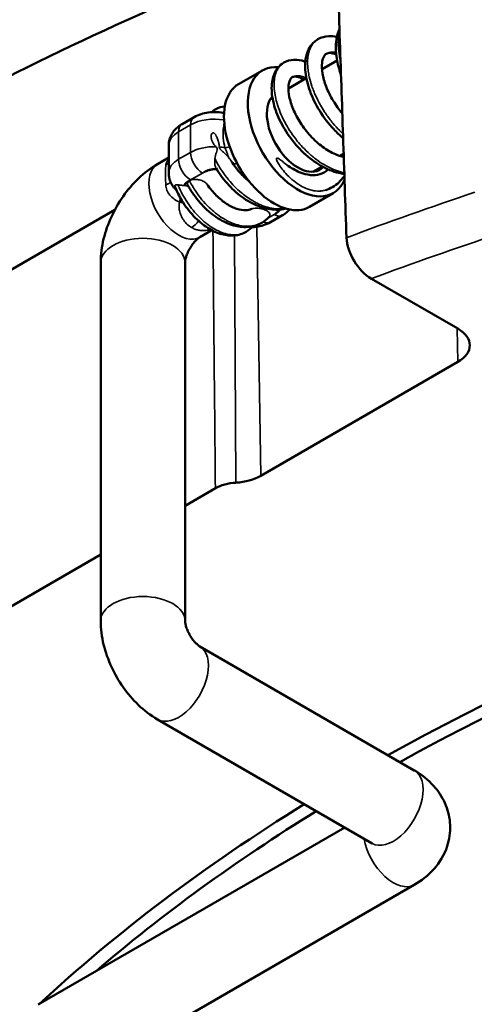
# Model space of a CAD drawing. Header units: millimetres. Extents: x 40 to 2195, y 40 to 1687.
# Tile 133 of 185: x 1486 to 1499, y 237 to 266. Entities that reach past the tile are written whole.
import ezdxf

# ---------------------------------------------------------------- set-up
doc = ezdxf.new("R2010")
doc.units = ezdxf.units.MM
doc.header["$LTSCALE"] = 8
doc.layers.add('Visible (ISO)', color=7, linetype='Continuous', lineweight=50)
doc.layers.add('Visible Narrow (ISO)', color=7, linetype='Continuous', lineweight=35)

msp = doc.modelspace()

# ---------------------------------------------------------------- linework, layer by layer
at = {"layer": 'Visible (ISO)'}
for p, q in [((1494.937, 264.475), (1495.385, 264.733)), ((1492.464, 264.028), (1493.171, 264.436)), ((1493.941, 263.899), (1494.472, 264.206)), ((1493.417, 263.597), (1493.468, 263.626)), ((1490.789, 262.847), (1491.142, 263.051)), ((1490.392, 261.393), (1490.392, 262.209)), ((1490.06, 261.659), (1490.392, 261.851)), ((1495.479, 261.901), (1495.579, 261.959)), ((1494.667, 261.432), (1494.942, 261.591)), ((1490.3, 261.171), (1490.3, 261.171)), ((1494.564, 260.391), (1495.271, 260.799)), ((1480.079, 255.269), (1488.792, 260.3)), ((1493.41, 259.939), (1493.764, 260.143)), ((1491.31, 259.494), (1491.668, 259.701)), ((1488.375, 248.125), (1488.375, 258.739)), ((1490.875, 248.125), (1490.875, 258.739)), ((1496.401, 258.264), (1498.965, 256.784)), ((1493.119, 252.421), (1498.965, 255.796)), ((1490.875, 251.533), (1491.776, 252.053)), ((1480.227, 245.386), (1488.375, 250.09)), ((1497.674, 243.696), (1491.31, 247.37)), ((1496.424, 241.531), (1490.06, 245.205)), ((1486.525, 236.756), (1495.61, 242.001)), ((1487.775, 234.591), (1497.674, 240.306))]:
    msp.add_line(p, q, dxfattribs=at)
for centre, major_axis, ratio, start_param, end_param in [((1543.011, 261.393), (-88, 0), 0.57735, 3.448862, 6.291221), ((1543.011, 260.576), (88, 0), 0.57735, 0.301583, 3.153936), ((1543.011, 226.284), (87.267, 0), 0.57735, 2.148439, 2.45951), ((1494.221, 262.618), (-1.05, 1.819), 0.57735, 5.897519, 9.839505), ((1493.514, 262.209), (-1.05, 1.819), 0.57735, 0, 3.141593), ((1494.221, 262.618), (0.65, -1.126), 0.57735, 3.325777, 6.456733), ((1496.386, 259.075), (-0.536, 0.861), 0.564934, 0.774735, 2.327528), ((1543.011, 216.486), (66.5, 0), 0.57735, 0.908103, 2.337129), ((1543.011, 216.486), (-66, 0), 0.57735, 5.793366, 11.761763), ((1498.11, 256.29), (1.209, 0), 0.57735, 5.497787, 7.068583), ((1492.264, 252.915), (1.209, 0), 0.57735, 4.811627, 5.497787), ((1492.483, 251.645), (-1, 0), 0.57735, 4.811624, 5.497791), ((1543.011, 216.486), (66.5, 0), 0.57735, 2.390303, 2.584941), ((1543.011, 216.486), (-66, 0), 0.57735, 5.532154, 5.691326), ((1543.011, 216.486), (66.5, 0), 0.57735, 2.650151, 6.945879)]:
    msp.add_ellipse(centre, major_axis=major_axis, ratio=ratio, start_param=start_param, end_param=end_param, dxfattribs=at)
for points in [[(1495.663, 259.478), (1495.629, 260.478), (1495.562, 262.479), (1495.46, 265.484), (1495.393, 267.489), (1495.359, 268.493)], [(1491.668, 263.2), (1491.703, 263.235), (1491.743, 263.265), (1491.785, 263.29)], [(1494.999, 261.412), (1495.042, 261.437), (1495.082, 261.467), (1495.118, 261.504)], [(1495.248, 260.978), (1495.185, 260.942), (1495.118, 260.912), (1495.048, 260.889)], [(1493.368, 260.094), (1493.304, 260.026), (1493.231, 259.968), (1493.152, 259.922)], [(1492.889, 259.82), (1492.83, 259.753), (1492.76, 259.696), (1492.685, 259.653)], [(1496.429, 241.528), (1496.429, 241.528), (1496.428, 241.529), (1496.424, 241.531)]]:
    msp.add_open_spline(points, degree=3, dxfattribs=at)
for points, knots in [([(1495.5, 264.316), (1495.442, 264.476), (1495.401, 264.636), (1495.343, 264.986), (1495.338, 265.177), (1495.381, 265.458), (1495.41, 265.563), (1495.455, 265.658)], [0.4238266, 0.4238266, 0.4238266, 0.4238266, 0.4783051, 0.4783051, 0.5489617, 0.5489617, 0.5947954, 0.5947954, 0.5947954, 0.5947954]), ([(1495.563, 262.428), (1495.467, 262.51), (1495.373, 262.598), (1495.13, 262.858), (1494.988, 263.044), (1494.752, 263.424), (1494.654, 263.623), (1494.511, 264.011), (1494.464, 264.205), (1494.426, 264.566), (1494.436, 264.739), (1494.52, 265.044), (1494.598, 265.185), (1494.743, 265.314), (1494.78, 265.34), (1494.818, 265.362)], [0.1661896, 0.1661896, 0.1661896, 0.1661896, 0.2049036, 0.2049036, 0.2733323, 0.2733323, 0.3411231, 0.3411231, 0.409057, 0.409057, 0.4780608, 0.4780608, 0.5472982, 0.5472982, 0.5679741, 0.5679741, 0.5679741, 0.5679741]), ([(1494.818, 265.362), (1494.912, 265.416), (1495.024, 265.447), (1495.216, 265.454), (1495.297, 265.445), (1495.378, 265.425)], [0, 0, 0, 0, 0.05127482, 0.05127482, 0.0873937, 0.0873937, 0.0873937, 0.0873937]), ([(1495.068, 264.929), (1495.033, 264.909), (1495.005, 264.879), (1494.961, 264.775), (1494.946, 264.721), (1494.93, 264.569), (1494.933, 264.461), (1494.973, 264.225), (1495.009, 264.092), (1495.115, 263.816), (1495.187, 263.669), (1495.351, 263.4), (1495.441, 263.273), (1495.539, 263.156)], [0, 0, 0, 0, 0.0558278, 0.0558278, 0.0920595, 0.0920595, 0.1401242, 0.1401242, 0.1890168, 0.1890168, 0.2398529, 0.2398529, 0.2856396, 0.2856396, 0.2856396, 0.2856396]), ([(1495.359, 264.907), (1495.288, 264.938), (1495.226, 264.951), (1495.129, 264.955), (1495.098, 264.946), (1495.068, 264.929)], [0.42500639, 0.42500639, 0.42500639, 0.42500639, 0.46810061, 0.46810061, 0.51524876, 0.51524876, 0.51524876, 0.51524876]), ([(1495.599, 261.368), (1495.544, 261.375), (1495.488, 261.385), (1495.257, 261.439), (1495.078, 261.512), (1494.728, 261.713), (1494.552, 261.845), (1494.234, 262.144), (1494.087, 262.314), (1493.838, 262.667), (1493.731, 262.855), (1493.567, 263.226), (1493.507, 263.413), (1493.441, 263.767), (1493.434, 263.938), (1493.479, 264.249), (1493.534, 264.394), (1493.675, 264.572), (1493.737, 264.626), (1493.806, 264.666)], [0.0990957, 0.0990957, 0.0990957, 0.0990957, 0.1193298, 0.1193298, 0.1834375, 0.1834375, 0.2503514, 0.2503514, 0.315946, 0.315946, 0.3808237, 0.3808237, 0.4455686, 0.4455686, 0.5112077, 0.5112077, 0.5778823, 0.5778823, 0.6147729, 0.6147729, 0.6147729, 0.6147729]), ([(1493.806, 264.666), (1493.893, 264.717), (1493.997, 264.745), (1494.207, 264.756), (1494.316, 264.737), (1494.428, 264.699), (1494.435, 264.697), (1494.442, 264.694)], [0, 0, 0, 0, 0.04729045, 0.04729045, 0.09521181, 0.09521181, 0.09831963, 0.09831963, 0.09831963, 0.09831963]), ([(1494.056, 264.233), (1494.023, 264.214), (1493.994, 264.184), (1493.956, 264.068), (1493.946, 264.014), (1493.938, 263.867), (1493.946, 263.765), (1493.991, 263.541), (1494.03, 263.414), (1494.14, 263.153), (1494.212, 263.015), (1494.384, 262.747), (1494.486, 262.614), (1494.708, 262.374), (1494.831, 262.263), (1495.08, 262.08), (1495.21, 262.005), (1495.419, 261.917), (1495.503, 261.891), (1495.582, 261.875)], [0, 0, 0, 0, 0.0603683, 0.0603683, 0.093849, 0.093849, 0.1381818, 0.1381818, 0.184398, 0.184398, 0.2324188, 0.2324188, 0.2815519, 0.2815519, 0.330991, 0.330991, 0.3801108, 0.3801108, 0.4132186, 0.4132186, 0.4132186, 0.4132186]), ([(1494.4, 264.165), (1494.38, 264.177), (1494.36, 264.188), (1494.265, 264.234), (1494.199, 264.25), (1494.107, 264.255), (1494.08, 264.247), (1494.056, 264.233)], [0.3830848, 0.3830848, 0.3830848, 0.3830848, 0.3948174, 0.3948174, 0.4403184, 0.4403184, 0.4855561, 0.4855561, 0.4855561, 0.4855561]), ([(1492.032, 263.172), (1492.021, 263.174), (1492.009, 263.176), (1491.926, 263.192), (1491.854, 263.2), (1491.708, 263.204), (1491.636, 263.2), (1491.491, 263.18), (1491.42, 263.164), (1491.279, 263.119), (1491.21, 263.09), (1491.142, 263.051)], [3.562616, 3.562616, 3.562616, 3.562616, 3.605884, 3.605884, 3.88251, 3.88251, 4.159137, 4.159137, 4.435763, 4.435763, 4.712389, 4.712389, 4.712389, 4.712389]), ([(1491.785, 263.29), (1491.865, 263.336), (1491.958, 263.362), (1492.053, 263.368), (1492.054, 263.368), (1492.054, 263.368)], [0, 0, 0, 0, 0.04216955, 0.04216955, 0.04237815, 0.04237815, 0.04237815, 0.04237815]), ([(1490.392, 262.209), (1490.392, 262.27), (1490.401, 262.33), (1490.432, 262.444), (1490.454, 262.496), (1490.508, 262.591), (1490.539, 262.634), (1490.605, 262.709), (1490.641, 262.742), (1490.713, 262.8), (1490.751, 262.825), (1490.789, 262.847)], [0.7853982, 0.7853982, 0.7853982, 0.7853982, 0.9424778, 0.9424778, 1.0995574, 1.0995574, 1.2566371, 1.2566371, 1.4137167, 1.4137167, 1.5707963, 1.5707963, 1.5707963, 1.5707963]), ([(1492.256, 261.735), (1492.327, 261.624), (1492.409, 261.514), (1492.584, 261.318), (1492.677, 261.229), (1492.773, 261.152)], [0.0957844, 0.0957844, 0.0957844, 0.0957844, 0.13643102, 0.13643102, 0.17455737, 0.17455737, 0.17455737, 0.17455737]), ([(1488.375, 258.739), (1488.375, 258.981), (1488.407, 259.215), (1488.517, 259.669), (1488.595, 259.889), (1488.79, 260.311), (1488.907, 260.514), (1489.175, 260.894), (1489.326, 261.071), (1489.665, 261.393), (1489.851, 261.538), (1490.06, 261.659)], [0, 0, 0, 0, 0.314159, 0.314159, 0.628319, 0.628319, 0.942478, 0.942478, 1.256637, 1.256637, 1.570796, 1.570796, 1.570796, 1.570796]), ([(1491.811, 261.511), (1491.774, 261.511), (1491.737, 261.509), (1491.653, 261.498), (1491.606, 261.489), (1491.516, 261.46), (1491.476, 261.441), (1491.446, 261.424)], [-0.0331143, -0.0331143, -0.0331143, -0.0331143, -0.02436195, -0.02436195, -0.01280931, -0.01280931, -0.00000263, -0.00000263, -0.00000263, -0.00000263]), ([(1491.812, 261.509), (1491.797, 261.509), (1491.782, 261.509), (1491.767, 261.508), (1491.729, 261.507), (1491.692, 261.503), (1491.655, 261.496), (1491.617, 261.49), (1491.581, 261.48), (1491.546, 261.469), (1491.51, 261.456), (1491.476, 261.441), (1491.446, 261.424)], [0.3120409, 0.3120409, 0.3120409, 0.3120409, 0.3887236, 0.3887236, 0.3887236, 0.5823697, 0.5823697, 0.5823697, 0.7845705, 0.7845705, 0.7845705, 1, 1, 1, 1]), ([(1493.866, 260.34), (1493.822, 260.33), (1493.777, 260.321), (1493.588, 260.299), (1493.437, 260.309), (1493.126, 260.379), (1492.962, 260.444), (1492.639, 260.623), (1492.478, 260.742), (1492.186, 261.011), (1492.051, 261.164), (1491.885, 261.394), (1491.837, 261.466), (1491.794, 261.539)], [0.0373314, 0.0373314, 0.0373314, 0.0373314, 0.0544214, 0.0544214, 0.1081817, 0.1081817, 0.1663085, 0.1663085, 0.2271491, 0.2271491, 0.2867236, 0.2867236, 0.312824, 0.312824, 0.312824, 0.312824]), ([(1493.903, 261.632), (1494.021, 261.545), (1494.144, 261.474), (1494.378, 261.375), (1494.492, 261.346), (1494.697, 261.325), (1494.789, 261.333), (1494.916, 261.371), (1494.959, 261.389), (1494.999, 261.412)], [0.3102459, 0.3102459, 0.3102459, 0.3102459, 0.3565578, 0.3565578, 0.4018173, 0.4018173, 0.4465483, 0.4465483, 0.4712697, 0.4712697, 0.4712697, 0.4712697]), ([(1490.578, 260.925), (1490.557, 260.948), (1490.538, 260.972), (1490.501, 261.025), (1490.484, 261.053), (1490.453, 261.113), (1490.439, 261.145), (1490.416, 261.212), (1490.408, 261.247), (1490.396, 261.319), (1490.392, 261.356), (1490.392, 261.393)], [0.3056135, 0.3056135, 0.3056135, 0.3056135, 0.4015705, 0.4015705, 0.4975274, 0.4975274, 0.5934843, 0.5934843, 0.6894412, 0.6894412, 0.7853982, 0.7853982, 0.7853982, 0.7853982]), ([(1490.985, 261.158), (1490.963, 261.145), (1490.928, 261.123), (1490.878, 261.069), (1490.863, 261.047), (1490.853, 261.024)], [-0.03360594, -0.03360594, -0.03360594, -0.03360594, -0.02402748, -0.02402748, -0.01785736, -0.01785736, -0.01785736, -0.01785736]), ([(1490.985, 261.158), (1490.962, 261.144), (1490.94, 261.129), (1490.921, 261.113), (1490.903, 261.097), (1490.888, 261.08), (1490.876, 261.063), (1490.866, 261.049), (1490.859, 261.036), (1490.853, 261.022)], [0, 0, 0, 0, 0.1723339, 0.1723339, 0.1723339, 0.3382815, 0.3382815, 0.3382815, 0.4649984, 0.4649984, 0.4649984, 0.4649984]), ([(1492.619, 261.333), (1492.606, 261.333), (1492.604, 261.333), (1492.586, 261.332), (1492.58, 261.332), (1492.575, 261.332)], [-0.003832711, -0.003832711, -0.003832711, -0.003832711, 0, 0, 0.001637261, 0.001637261, 0.001637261, 0.001637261]), ([(1495.601, 261.307), (1495.599, 261.304), (1495.597, 261.3), (1495.501, 261.166), (1495.382, 261.056), (1495.248, 260.978)], [0.53807169, 0.53807169, 0.53807169, 0.53807169, 0.53957171, 0.53957171, 0.59989094, 0.59989094, 0.59989094, 0.59989094]), ([(1492.685, 259.653), (1492.581, 259.593), (1492.462, 259.556), (1492.218, 259.534), (1492.092, 259.547), (1491.827, 259.618), (1491.685, 259.684), (1491.404, 259.863), (1491.261, 259.983), (1491.003, 260.257), (1490.884, 260.414), (1490.703, 260.711), (1490.633, 260.85), (1490.576, 260.991)], [0, 0, 0, 0, 0.0491391, 0.0491391, 0.0974481, 0.0974481, 0.1522786, 0.1522786, 0.2111248, 0.2111248, 0.2691605, 0.2691605, 0.3155175, 0.3155175, 0.3155175, 0.3155175]), ([(1493.152, 259.922), (1493.04, 259.857), (1492.911, 259.816), (1492.646, 259.786), (1492.506, 259.796), (1492.217, 259.865), (1492.065, 259.928), (1491.764, 260.104), (1491.612, 260.221), (1491.336, 260.489), (1491.208, 260.643), (1491.049, 260.88), (1491.002, 260.957), (1490.96, 261.035)], [0, 0, 0, 0, 0.0509671, 0.0509671, 0.1020175, 0.1020175, 0.1577204, 0.1577204, 0.2169649, 0.2169649, 0.2754812, 0.2754812, 0.3026364, 0.3026364, 0.3026364, 0.3026364]), ([(1491.533, 261.055), (1491.613, 260.939), (1491.705, 260.828), (1491.899, 260.635), (1492.004, 260.55), (1492.211, 260.416), (1492.315, 260.365), (1492.507, 260.304), (1492.595, 260.291), (1492.738, 260.295), (1492.796, 260.308), (1492.849, 260.329)], [0.2200926, 0.2200926, 0.2200926, 0.2200926, 0.2624446, 0.2624446, 0.3045168, 0.3045168, 0.3460801, 0.3460801, 0.3862157, 0.3862157, 0.420596, 0.420596, 0.420596, 0.420596]), ([(1493.567, 260.199), (1493.597, 260.216), (1493.623, 260.236), (1493.645, 260.257), (1493.663, 260.274), (1493.677, 260.293), (1493.688, 260.312)], [0, 0, 0, 0, 0.2154295, 0.2154295, 0.2154295, 0.3924375, 0.3924375, 0.3924375, 0.3924375]), ([(1493.764, 260.143), (1493.802, 260.165), (1493.839, 260.191), (1493.91, 260.247), (1493.944, 260.278), (1493.976, 260.313)], [1.5707963, 1.5707963, 1.5707963, 1.5707963, 1.727876, 1.727876, 1.8772443, 1.8772443, 1.8772443, 1.8772443]), ([(1492.86, 259.789), (1492.903, 259.791), (1492.946, 259.794), (1493.062, 259.81), (1493.133, 259.826), (1493.274, 259.871), (1493.343, 259.901), (1493.41, 259.939)], [0.8534012, 0.8534012, 0.8534012, 0.8534012, 1.0175429, 1.0175429, 1.2941696, 1.2941696, 1.5707963, 1.5707963, 1.5707963, 1.5707963]), ([(1490.875, 258.739), (1490.875, 258.747), (1490.875, 258.761), (1490.88, 258.8), (1490.884, 258.824), (1490.899, 258.883), (1490.909, 258.917), (1490.935, 258.992), (1490.953, 259.033), (1490.994, 259.118), (1491.018, 259.161), (1491.07, 259.244), (1491.098, 259.284), (1491.153, 259.353), (1491.181, 259.384), (1491.23, 259.432), (1491.252, 259.452), (1491.287, 259.479), (1491.3, 259.488), (1491.309, 259.493), (1491.31, 259.494), (1491.31, 259.494)], [0, 0, 0, 0, 0.154561, 0.154561, 0.31224, 0.31224, 0.480295, 0.480295, 0.660531, 0.660531, 0.849552, 0.849552, 1.039961, 1.039961, 1.223278, 1.223278, 1.393996, 1.393996, 1.552852, 1.552852, 1.570796, 1.570796, 1.570796, 1.570796]), ([(1490.06, 245.205), (1489.851, 245.326), (1489.665, 245.471), (1489.326, 245.793), (1489.175, 245.971), (1488.907, 246.351), (1488.79, 246.553), (1488.595, 246.975), (1488.517, 247.195), (1488.407, 247.649), (1488.375, 247.883), (1488.375, 248.125)], [1.570796, 1.570796, 1.570796, 1.570796, 1.884956, 1.884956, 2.199115, 2.199115, 2.513274, 2.513274, 2.827433, 2.827433, 3.141593, 3.141593, 3.141593, 3.141593]), ([(1491.31, 247.37), (1491.304, 247.374), (1491.292, 247.382), (1491.261, 247.405), (1491.242, 247.421), (1491.198, 247.463), (1491.173, 247.489), (1491.122, 247.549), (1491.095, 247.585), (1491.042, 247.663), (1491.017, 247.705), (1490.971, 247.792), (1490.951, 247.836), (1490.918, 247.918), (1490.905, 247.957), (1490.888, 248.024), (1490.882, 248.053), (1490.876, 248.097), (1490.875, 248.113), (1490.875, 248.123), (1490.875, 248.124), (1490.875, 248.125)], [1.570796, 1.570796, 1.570796, 1.570796, 1.725357, 1.725357, 1.883036, 1.883036, 2.051092, 2.051092, 2.231328, 2.231328, 2.420348, 2.420348, 2.610757, 2.610757, 2.794075, 2.794075, 2.964792, 2.964792, 3.123649, 3.123649, 3.141593, 3.141593, 3.141593, 3.141593]), ([(1497.674, 240.306), (1497.884, 240.427), (1498.085, 240.58), (1498.423, 240.962), (1498.563, 241.187), (1498.715, 241.646), (1498.747, 241.864), (1498.728, 242.281), (1498.683, 242.478), (1498.535, 242.852), (1498.427, 243.024), (1498.154, 243.354), (1497.982, 243.499), (1497.76, 243.645), (1497.718, 243.671), (1497.674, 243.696)], [1.570796, 1.570796, 1.570796, 1.570796, 1.884956, 1.884956, 2.1685, 2.1685, 2.382048, 2.382048, 2.581585, 2.581585, 2.801366, 2.801366, 3.076681, 3.076681, 3.141593, 3.141593, 3.141593, 3.141593])]:
    msp.add_open_spline(points, degree=3, knots=knots, dxfattribs=at)
at = {"layer": 'Visible Narrow (ISO)'}
for p, q in [((1490.685, 262.618), (1491.039, 262.822)), ((1490.685, 262.618), (1490.685, 261.801)), ((1491.039, 262.005), (1491.039, 262.822)), ((1491.039, 262.005), (1490.685, 261.801)), ((1492.039, 262.23), (1492.039, 262.23)), ((1492.12, 262.154), (1492.12, 262.154)), ((1491.446, 261.424), (1491.392, 261.393)), ((1491.039, 261.189), (1490.985, 261.158)), ((1491.392, 261.393), (1491.039, 261.189)), ((1492.619, 261.333), (1492.649, 261.315)), ((1493.347, 260.072), (1493.514, 260.168)), ((1493.514, 260.168), (1493.567, 260.199)), ((1493.119, 252.421), (1493.008, 259.803)), ((1492.341, 259.545), (1492.383, 252.22)), ((1498.965, 255.796), (1498.95, 256.792))]:
    msp.add_line(p, q, dxfattribs=at)
for centre, major_axis, ratio, start_param, end_param in [((1491.392, 262.618), (-0.25, 0.433), 0.57735, 0, 0.785398), ((1491.746, 262.414), (1, 0), 0.57735, 1.281486, 2.356194), ((1491.392, 262.209), (-1, 0), 0.57735, 5.497787, 6.283185), ((1491.039, 262.414), (-0.25, 0.433), 0.57735, 0, 0.785398), ((1491.746, 261.597), (-1, 0), 0.57735, 4.669184, 5.497787), ((1491.392, 261.801), (-0.25, 0.433), 0.57735, 0.785398, 2.356194), ((1491.746, 261.597), (-1, 0), 0.57735, 4.395289, 4.565413), ((1492.214, 262.42), (-0.47, -0.17), 0.466904, 1.070176, 1.372662), ((1489.967, 261.939), (0.493, -0.081), 0.793384, 5.591378, 5.867099), ((1491.392, 261.393), (-1, 0), 0.57735, 5.497787, 6.283185), ((1491.039, 261.597), (-0.25, 0.433), 0.57735, 0.785398, 2.356194), ((1490.685, 260.576), (-0.625, 1.083), 0.57735, 0, 3.141593), ((1492.393, 261.486), (-0.5, 0.003), 0.369361, 4.649488, 4.902597), ((1489.967, 261.123), (0.497, 0.052), 0.301746, 5.430019, 5.982943), ((1543.011, 217.288), (-87.075, 0), 0.57735, 5.236014, 5.287309), ((1490.477, 260.379), (0.233, 0.442), 0.319716, 5.245846, 5.518944), ((1491.071, 260.187), (-0.25, -0.433), 0.577362, 0.785432, 1.413577), ((1493.16, 260.372), (0.25, -0.433), 0.57735, 5.589716, 6.283185), ((1493.514, 260.576), (0.25, -0.433), 0.57735, 5.497787, 6.283185), ((1489.625, 258.739), (-1.25, 0), 0.57735, 3.141593, 6.283185), ((1543.011, 216.486), (-86.075, 0), 0.57735, 5.233314, 5.284622), ((1489.625, 248.125), (-1.25, 0), 0.57735, 3.141593, 6.283185), ((1490.685, 246.288), (-0.625, -1.083), 0.57735, 0, 3.141593), ((1497.049, 242.614), (-0.625, -1.083), 0.57735, 0, 3.141593), ((1497.049, 241.389), (0.625, -1.083), 0.57735, 4.142877, 6.283185)]:
    msp.add_ellipse(centre, major_axis=major_axis, ratio=ratio, start_param=start_param, end_param=end_param, dxfattribs=at)
for points, knots in [([(1495.487, 264.703), (1495.473, 264.759), (1495.462, 264.814), (1495.452, 264.869), (1495.437, 264.96), (1495.427, 265.048), (1495.422, 265.133), (1495.42, 265.177), (1495.42, 265.219), (1495.421, 265.261), (1495.422, 265.3), (1495.424, 265.338), (1495.428, 265.376), (1495.434, 265.438), (1495.444, 265.497), (1495.458, 265.553)], [0.73336337, 0.73336337, 0.73336337, 0.73336337, 0.73873874, 0.73873874, 0.73873874, 0.74774775, 0.74774775, 0.74774775, 0.75236512, 0.75236512, 0.75236512, 0.75675676, 0.75675676, 0.75675676, 0.76411179, 0.76411179, 0.76411179, 0.76411179]), ([(1495.559, 262.556), (1495.532, 262.581), (1495.505, 262.607), (1495.478, 262.634), (1495.473, 262.639), (1495.467, 262.645), (1495.461, 262.651), (1495.391, 262.722), (1495.324, 262.797), (1495.259, 262.875), (1495.189, 262.958), (1495.123, 263.046), (1495.061, 263.135), (1495.045, 263.159), (1495.028, 263.184), (1495.012, 263.208), (1494.969, 263.274), (1494.928, 263.342), (1494.889, 263.409), (1494.837, 263.502), (1494.789, 263.596), (1494.747, 263.69), (1494.727, 263.733), (1494.709, 263.777), (1494.691, 263.82), (1494.671, 263.87), (1494.653, 263.92), (1494.636, 263.97), (1494.605, 264.062), (1494.579, 264.153), (1494.559, 264.242), (1494.546, 264.3), (1494.536, 264.357), (1494.528, 264.413), (1494.524, 264.442), (1494.52, 264.471), (1494.518, 264.499), (1494.51, 264.582), (1494.508, 264.661), (1494.511, 264.735), (1494.514, 264.799), (1494.522, 264.859), (1494.533, 264.915), (1494.535, 264.925), (1494.537, 264.935), (1494.54, 264.944), (1494.555, 265.009), (1494.576, 265.068), (1494.602, 265.121), (1494.628, 265.174), (1494.659, 265.221), (1494.695, 265.261), (1494.696, 265.263), (1494.698, 265.265), (1494.699, 265.266), (1494.734, 265.304), (1494.773, 265.336), (1494.816, 265.361), (1494.817, 265.361), (1494.817, 265.361), (1494.818, 265.362)], [0.04186689, 0.04186689, 0.04186689, 0.04186689, 0.04444444, 0.04444444, 0.04444444, 0.045, 0.045, 0.045, 0.05185185, 0.05185185, 0.05185185, 0.05925926, 0.05925926, 0.05925926, 0.06125001, 0.06125001, 0.06125001, 0.06666667, 0.06666667, 0.06666667, 0.07407407, 0.07407407, 0.07407407, 0.0775, 0.0775, 0.0775, 0.08148148, 0.08148148, 0.08148148, 0.08888889, 0.08888889, 0.08888889, 0.09374998, 0.09374998, 0.09374998, 0.0962963, 0.0962963, 0.0962963, 0.1037037, 0.1037037, 0.1037037, 0.10999999, 0.10999999, 0.10999999, 0.11111111, 0.11111111, 0.11111111, 0.11851852, 0.11851852, 0.11851852, 0.12592593, 0.12592593, 0.12592593, 0.12625, 0.12625, 0.12625, 0.13333333, 0.13333333, 0.13333333, 0.13341751, 0.13341751, 0.13341751, 0.13341751]), ([(1495.068, 264.929), (1495.075, 264.933), (1495.082, 264.937), (1495.089, 264.94), (1495.124, 264.957), (1495.161, 264.967), (1495.201, 264.972), (1495.203, 264.972), (1495.204, 264.972), (1495.206, 264.973), (1495.248, 264.977), (1495.293, 264.975), (1495.34, 264.966), (1495.344, 264.965), (1495.349, 264.964), (1495.354, 264.963)], [0.13330489, 0.13330489, 0.13330489, 0.13330489, 0.13492063, 0.13492063, 0.13492063, 0.1425, 0.1425, 0.1425, 0.14285714, 0.14285714, 0.14285714, 0.15079365, 0.15079365, 0.15079365, 0.1515584, 0.1515584, 0.1515584, 0.1515584]), ([(1495.598, 261.404), (1495.582, 261.407), (1495.566, 261.41), (1495.55, 261.414), (1495.469, 261.433), (1495.387, 261.458), (1495.305, 261.491), (1495.275, 261.503), (1495.244, 261.516), (1495.214, 261.529), (1495.162, 261.553), (1495.11, 261.579), (1495.058, 261.608), (1494.976, 261.654), (1494.895, 261.705), (1494.815, 261.762), (1494.77, 261.794), (1494.726, 261.828), (1494.682, 261.864), (1494.648, 261.892), (1494.614, 261.92), (1494.581, 261.95), (1494.505, 262.017), (1494.431, 262.089), (1494.36, 262.165), (1494.306, 262.222), (1494.255, 262.282), (1494.205, 262.343), (1494.189, 262.363), (1494.173, 262.383), (1494.157, 262.403), (1494.094, 262.485), (1494.033, 262.57), (1493.978, 262.657), (1493.924, 262.74), (1493.875, 262.823), (1493.831, 262.908), (1493.828, 262.912), (1493.826, 262.917), (1493.824, 262.921), (1493.777, 263.01), (1493.735, 263.1), (1493.699, 263.189), (1493.662, 263.278), (1493.631, 263.366), (1493.605, 263.453), (1493.602, 263.465), (1493.598, 263.477), (1493.595, 263.49), (1493.574, 263.564), (1493.557, 263.636), (1493.545, 263.706), (1493.53, 263.788), (1493.521, 263.868), (1493.518, 263.943), (1493.517, 263.969), (1493.516, 263.994), (1493.517, 264.019), (1493.517, 264.067), (1493.52, 264.113), (1493.525, 264.158), (1493.533, 264.225), (1493.546, 264.287), (1493.564, 264.344), (1493.574, 264.375), (1493.585, 264.403), (1493.598, 264.43), (1493.609, 264.454), (1493.622, 264.477), (1493.635, 264.498), (1493.663, 264.543), (1493.697, 264.583), (1493.734, 264.615), (1493.756, 264.634), (1493.78, 264.651), (1493.806, 264.666)], [0.3096415, 0.3096415, 0.3096415, 0.3096415, 0.3111111, 0.3111111, 0.3111111, 0.3185185, 0.3185185, 0.3185185, 0.32125, 0.32125, 0.32125, 0.3259259, 0.3259259, 0.3259259, 0.3333333, 0.3333333, 0.3333333, 0.3375, 0.3375, 0.3375, 0.3407407, 0.3407407, 0.3407407, 0.3481481, 0.3481481, 0.3481481, 0.35375, 0.35375, 0.35375, 0.3555556, 0.3555556, 0.3555556, 0.362963, 0.362963, 0.362963, 0.37, 0.37, 0.37, 0.3703704, 0.3703704, 0.3703704, 0.3777778, 0.3777778, 0.3777778, 0.3851852, 0.3851852, 0.3851852, 0.38625, 0.38625, 0.38625, 0.3925926, 0.3925926, 0.3925926, 0.4, 0.4, 0.4, 0.4025, 0.4025, 0.4025, 0.4074074, 0.4074074, 0.4074074, 0.4148148, 0.4148148, 0.4148148, 0.41875, 0.41875, 0.41875, 0.4222222, 0.4222222, 0.4222222, 0.4296296, 0.4296296, 0.4296296, 0.4340323, 0.4340323, 0.4340323, 0.4340323]), ([(1494.056, 264.233), (1494.06, 264.236), (1494.065, 264.238), (1494.069, 264.24), (1494.075, 264.244), (1494.082, 264.246), (1494.088, 264.249), (1494.122, 264.264), (1494.159, 264.272), (1494.198, 264.274), (1494.232, 264.276), (1494.268, 264.273), (1494.305, 264.266), (1494.311, 264.265), (1494.317, 264.263), (1494.324, 264.262), (1494.367, 264.252), (1494.413, 264.235), (1494.46, 264.213), (1494.464, 264.211), (1494.468, 264.209), (1494.472, 264.207)], [0.43390809, 0.43390809, 0.43390809, 0.43390809, 0.43499998, 0.43499998, 0.43499998, 0.43650794, 0.43650794, 0.43650794, 0.44444444, 0.44444444, 0.44444444, 0.45124999, 0.45124999, 0.45124999, 0.45238095, 0.45238095, 0.45238095, 0.46031746, 0.46031746, 0.46031746, 0.46099665, 0.46099665, 0.46099665, 0.46099665]), ([(1491.678, 263.201), (1491.69, 263.214), (1491.702, 263.227), (1491.715, 263.239), (1491.724, 263.247), (1491.733, 263.255), (1491.743, 263.262), (1491.756, 263.272), (1491.77, 263.281), (1491.785, 263.29)], [0.0463808, 0.0463808, 0.0463808, 0.0463808, 0.05128205, 0.05128205, 0.05128205, 0.05454783, 0.05454783, 0.05454783, 0.05921562, 0.05921562, 0.05921562, 0.05921562]), ([(1492.058, 262.146), (1492.034, 262.243), (1492.003, 262.432), (1492.003, 262.666), (1492.025, 262.817), (1492.037, 262.878)], [0.0000018, 0.0000018, 0.0000018, 0.0000018, 0.3333333, 0.6666667, 0.8944105, 0.8944105, 0.8944105, 0.8944105]), ([(1491.789, 262.174), (1491.757, 262.203), (1491.723, 262.246), (1491.688, 262.313), (1491.682, 262.328), (1491.673, 262.351), (1491.67, 262.36), (1491.665, 262.376), (1491.663, 262.383), (1491.66, 262.393), (1491.659, 262.396), (1491.658, 262.4), (1491.658, 262.402), (1491.657, 262.405), (1491.657, 262.407), (1491.656, 262.411), (1491.656, 262.413), (1491.654, 262.419), (1491.654, 262.424), (1491.65, 262.447), (1491.649, 262.467), (1491.651, 262.514), (1491.657, 262.536), (1491.67, 262.563), (1491.676, 262.57), (1491.686, 262.579), (1491.69, 262.582), (1491.699, 262.585), (1491.703, 262.586), (1491.712, 262.586), (1491.716, 262.586), (1491.726, 262.583), (1491.731, 262.58), (1491.746, 262.571), (1491.755, 262.562), (1491.779, 262.535), (1491.792, 262.511), (1491.808, 262.481), (1491.812, 262.471), (1491.833, 262.426), (1491.848, 262.385), (1491.861, 262.342), (1491.863, 262.336), (1491.866, 262.327), (1491.867, 262.324), (1491.868, 262.319), (1491.869, 262.317), (1491.87, 262.312), (1491.871, 262.31), (1491.872, 262.304), (1491.873, 262.301), (1491.877, 262.287), (1491.879, 262.278), (1491.886, 262.248), (1491.89, 262.227), (1491.894, 262.194), (1491.894, 262.18), (1491.892, 262.168)], [0.0000056, 0.0000056, 0.0000056, 0.0000056, 0.0142013, 0.0142013, 0.0180223, 0.0180223, 0.0202155, 0.0202155, 0.0221194, 0.0221194, 0.0227945, 0.0227945, 0.0232244, 0.0232244, 0.0236245, 0.0236245, 0.0241516, 0.0241516, 0.0252827, 0.0252827, 0.0300011, 0.0300011, 0.0366413, 0.0366413, 0.040201, 0.040201, 0.0424074, 0.0424074, 0.0441232, 0.0441232, 0.0458634, 0.0458634, 0.0483388, 0.0483388, 0.053407, 0.053407, 0.0644379, 0.0644379, 0.0693386, 0.0693386, 0.0877337, 0.0877337, 0.0908521, 0.0908521, 0.0922985, 0.0922985, 0.0933857, 0.0933857, 0.0945236, 0.0945236, 0.0962434, 0.0962434, 0.1010147, 0.1010147, 0.1106982, 0.1106982, 0.1167432, 0.1167432, 0.1167432, 0.1167432]), ([(1491.763, 261.821), (1491.772, 261.884), (1491.788, 261.946), (1491.813, 262.035), (1491.82, 262.06), (1491.824, 262.081), (1491.825, 262.082), (1491.828, 262.1), (1491.828, 262.111), (1491.826, 262.123), (1491.825, 262.125), (1491.824, 262.128), (1491.824, 262.129), (1491.824, 262.129), (1491.824, 262.129), (1491.823, 262.13), (1491.823, 262.13), (1491.823, 262.13), (1491.823, 262.131), (1491.823, 262.131), (1491.823, 262.131), (1491.822, 262.133), (1491.822, 262.134), (1491.818, 262.142), (1491.813, 262.149), (1491.801, 262.163), (1491.795, 262.169), (1491.789, 262.174)], [0.0000003, 0.0000003, 0.0000003, 0.0000003, 0.01906026, 0.01906026, 0.02867746, 0.02867746, 0.02939332, 0.02939332, 0.03743522, 0.03743522, 0.03967312, 0.03967312, 0.04004043, 0.04004043, 0.04025911, 0.04025911, 0.04042637, 0.04042637, 0.04060493, 0.04060493, 0.04088365, 0.04088365, 0.0417452, 0.0417452, 0.04869645, 0.04869645, 0.05340261, 0.05340261, 0.05340261, 0.05340261]), ([(1491.892, 262.168), (1491.891, 262.157), (1491.892, 262.149), (1491.895, 262.14), (1491.895, 262.139), (1491.895, 262.138), (1491.895, 262.138), (1491.895, 262.138), (1491.895, 262.137), (1491.895, 262.137), (1491.896, 262.137), (1491.896, 262.136), (1491.896, 262.136), (1491.896, 262.135), (1491.896, 262.135), (1491.9, 262.127), (1491.905, 262.119), (1491.923, 262.097), (1491.936, 262.085), (1491.973, 262.051), (1492.006, 262.022), (1492.085, 261.947), (1492.126, 261.905), (1492.164, 261.86), (1492.165, 261.859), (1492.166, 261.857)], [0.00000178, 0.00000178, 0.00000178, 0.00000178, 0.00402038, 0.00402038, 0.00430853, 0.00430853, 0.00442047, 0.00442047, 0.00450124, 0.00450124, 0.00458714, 0.00458714, 0.00470112, 0.00470112, 0.00495033, 0.00495033, 0.00868103, 0.00868103, 0.01331331, 0.01331331, 0.02290119, 0.02290119, 0.03400762, 0.03400762, 0.03436111, 0.03436111, 0.03436111, 0.03436111]), ([(1492.166, 261.857), (1492.165, 261.861), (1492.164, 261.864), (1492.163, 261.868), (1492.158, 261.883), (1492.154, 261.897), (1492.149, 261.911), (1492.143, 261.93), (1492.136, 261.95), (1492.13, 261.968), (1492.122, 261.989), (1492.115, 262.01), (1492.107, 262.03), (1492.103, 262.04), (1492.099, 262.05), (1492.095, 262.061), (1492.084, 262.087), (1492.073, 262.113), (1492.062, 262.138), (1492.06, 262.14), (1492.059, 262.143), (1492.058, 262.146)], [0.379326, 0.379326, 0.379326, 0.379326, 0.4, 0.4, 0.4, 0.4840032, 0.4840032, 0.4840032, 0.6, 0.6, 0.6, 0.7314615, 0.7314615, 0.7314615, 0.8, 0.8, 0.8, 0.9803433, 0.9803433, 0.9803433, 1, 1, 1, 1]), ([(1490.392, 261.801), (1490.387, 261.795), (1490.381, 261.788), (1490.376, 261.782), (1490.371, 261.775), (1490.366, 261.768), (1490.361, 261.762), (1490.349, 261.745), (1490.338, 261.727), (1490.33, 261.708), (1490.324, 261.697), (1490.319, 261.685), (1490.316, 261.673), (1490.311, 261.658), (1490.308, 261.643), (1490.306, 261.627)], [0.6734662, 0.6734662, 0.6734662, 0.6734662, 0.7142857, 0.7142857, 0.7142857, 0.7546825, 0.7546825, 0.7546825, 0.8571429, 0.8571429, 0.8571429, 0.9201508, 0.9201508, 0.9201508, 0.9999826, 0.9999826, 0.9999826, 0.9999826]), ([(1491.794, 261.539), (1491.778, 261.566), (1491.768, 261.596), (1491.757, 261.659), (1491.755, 261.689), (1491.755, 261.753), (1491.758, 261.787), (1491.763, 261.821)], [0.05283688, 0.05283688, 0.05283688, 0.05283688, 0.0593525, 0.0593525, 0.06464691, 0.06464691, 0.0702223, 0.0702223, 0.0702223, 0.0702223]), ([(1493.851, 260.345), (1493.787, 260.334), (1493.72, 260.328), (1493.652, 260.329), (1493.628, 260.33), (1493.604, 260.331), (1493.579, 260.333), (1493.532, 260.337), (1493.484, 260.343), (1493.436, 260.352), (1493.362, 260.367), (1493.288, 260.387), (1493.212, 260.414), (1493.172, 260.429), (1493.132, 260.445), (1493.091, 260.463), (1493.056, 260.478), (1493.022, 260.495), (1492.987, 260.513), (1492.912, 260.552), (1492.837, 260.597), (1492.764, 260.646), (1492.71, 260.682), (1492.657, 260.721), (1492.605, 260.763), (1492.585, 260.778), (1492.566, 260.794), (1492.547, 260.809), (1492.477, 260.869), (1492.409, 260.932), (1492.343, 260.999), (1492.282, 261.061), (1492.224, 261.126), (1492.168, 261.193), (1492.164, 261.199), (1492.159, 261.204), (1492.155, 261.21), (1492.095, 261.283), (1492.038, 261.358), (1491.986, 261.436), (1491.933, 261.513), (1491.885, 261.592), (1491.84, 261.672), (1491.835, 261.682), (1491.83, 261.691), (1491.825, 261.701), (1491.803, 261.741), (1491.782, 261.781), (1491.763, 261.821)], [0.89653844, 0.89653844, 0.89653844, 0.89653844, 0.9037037, 0.9037037, 0.9037037, 0.90625001, 0.90625001, 0.90625001, 0.91111111, 0.91111111, 0.91111111, 0.91851852, 0.91851852, 0.91851852, 0.92249999, 0.92249999, 0.92249999, 0.92592593, 0.92592593, 0.92592593, 0.93333333, 0.93333333, 0.93333333, 0.93874998, 0.93874998, 0.93874998, 0.94074074, 0.94074074, 0.94074074, 0.94814815, 0.94814815, 0.94814815, 0.955, 0.955, 0.955, 0.95555556, 0.95555556, 0.95555556, 0.96296296, 0.96296296, 0.96296296, 0.97037037, 0.97037037, 0.97037037, 0.97125001, 0.97125001, 0.97125001, 0.97497108, 0.97497108, 0.97497108, 0.97497108]), ([(1493.903, 261.632), (1493.902, 261.633), (1493.9, 261.634), (1493.852, 261.669), (1493.803, 261.707), (1493.734, 261.761), (1493.701, 261.786), (1493.654, 261.818), (1493.637, 261.829), (1493.617, 261.838), (1493.61, 261.84), (1493.601, 261.84), (1493.598, 261.84), (1493.593, 261.837), (1493.591, 261.835), (1493.588, 261.83), (1493.587, 261.826), (1493.587, 261.814), (1493.588, 261.806), (1493.595, 261.778), (1493.605, 261.752), (1493.639, 261.683), (1493.666, 261.637), (1493.77, 261.484), (1493.87, 261.363), (1494.13, 261.126), (1494.273, 261.03), (1494.566, 260.891), (1494.716, 260.856), (1494.853, 260.857)], [-0.3293997, -0.3293997, -0.3293997, -0.3293997, -0.3285224, -0.3285224, -0.3054308, -0.3054308, -0.2791463, -0.2791463, -0.2598037, -0.2598037, -0.2511188, -0.2511188, -0.2460291, -0.2460291, -0.2416061, -0.2416061, -0.2364029, -0.2364029, -0.2278897, -0.2278897, -0.2065162, -0.2065162, -0.1797838, -0.1797838, -0.1243952, -0.1243952, -0.0650086, -0.0650086, -0.0000014, -0.0000014, -0.0000014, -0.0000014]), ([(1490.306, 261.627), (1490.301, 261.578), (1490.299, 261.522), (1490.298, 261.463), (1490.297, 261.405), (1490.297, 261.343), (1490.298, 261.274), (1490.299, 261.204), (1490.301, 261.127), (1490.306, 261.044)], [0, 0, 0, 0, 0.3333333, 0.3333333, 0.3333333, 0.6666667, 0.6666667, 0.6666667, 0.999999, 0.999999, 0.999999, 0.999999]), ([(1492.504, 261.408), (1492.506, 261.41), (1492.509, 261.412), (1492.511, 261.414), (1492.512, 261.416), (1492.514, 261.417), (1492.516, 261.419), (1492.523, 261.426), (1492.53, 261.432), (1492.537, 261.439), (1492.538, 261.44), (1492.539, 261.442), (1492.541, 261.443), (1492.545, 261.447), (1492.549, 261.452), (1492.554, 261.456)], [0.2958777, 0.2958777, 0.2958777, 0.2958777, 0.3170464, 0.3170464, 0.3170464, 0.3333333, 0.3333333, 0.3333333, 0.402941, 0.402941, 0.402941, 0.4166667, 0.4166667, 0.4166667, 0.4632835, 0.4632835, 0.4632835, 0.4632835]), ([(1495.123, 261.502), (1495.11, 261.491), (1495.097, 261.48), (1495.084, 261.469), (1495.073, 261.461), (1495.062, 261.453), (1495.051, 261.445), (1495.034, 261.433), (1495.017, 261.422), (1494.999, 261.412)], [0.577028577, 0.577028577, 0.577028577, 0.577028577, 0.579365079, 0.579365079, 0.579365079, 0.581250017, 0.581250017, 0.581250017, 0.584177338, 0.584177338, 0.584177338, 0.584177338]), ([(1490.96, 261.035), (1490.951, 261.05), (1490.947, 261.065), (1490.947, 261.097), (1490.953, 261.114), (1490.975, 261.145), (1490.99, 261.158), (1491.009, 261.169)], [0.06206395, 0.06206395, 0.06206395, 0.06206395, 0.06829524, 0.06829524, 0.0757406, 0.0757406, 0.08240026, 0.08240026, 0.08240026, 0.08240026]), ([(1491.009, 261.169), (1491.027, 261.179), (1491.049, 261.188), (1491.102, 261.201), (1491.133, 261.205), (1491.199, 261.207), (1491.235, 261.205), (1491.319, 261.189), (1491.362, 261.175), (1491.452, 261.134), (1491.485, 261.107), (1491.515, 261.077), (1491.524, 261.066), (1491.533, 261.055)], [0.00000046, 0.00000046, 0.00000046, 0.00000046, 0.00779326, 0.00779326, 0.01720981, 0.01720981, 0.02767761, 0.02767761, 0.04014116, 0.04014116, 0.05746392, 0.05746392, 0.06498824, 0.06498824, 0.06498824, 0.06498824]), ([(1493.152, 259.922), (1493.14, 259.915), (1493.128, 259.909), (1493.116, 259.903), (1493.079, 259.884), (1493.04, 259.868), (1492.999, 259.855), (1492.938, 259.836), (1492.874, 259.823), (1492.808, 259.818), (1492.751, 259.814), (1492.693, 259.815), (1492.634, 259.821), (1492.623, 259.822), (1492.612, 259.823), (1492.601, 259.824), (1492.53, 259.833), (1492.458, 259.85), (1492.385, 259.873), (1492.311, 259.896), (1492.237, 259.926), (1492.163, 259.962), (1492.137, 259.975), (1492.11, 259.989), (1492.084, 260.003), (1492.036, 260.029), (1491.989, 260.058), (1491.942, 260.089), (1491.869, 260.138), (1491.797, 260.192), (1491.727, 260.252), (1491.666, 260.303), (1491.606, 260.358), (1491.548, 260.417), (1491.54, 260.426), (1491.531, 260.435), (1491.522, 260.444), (1491.456, 260.513), (1491.393, 260.585), (1491.333, 260.661), (1491.273, 260.737), (1491.217, 260.817), (1491.164, 260.898), (1491.145, 260.929), (1491.125, 260.96), (1491.107, 260.991), (1491.076, 261.042), (1491.047, 261.095), (1491.02, 261.147), (1491.016, 261.154), (1491.013, 261.162), (1491.009, 261.169)], [0.3092347, 0.3092347, 0.3092347, 0.3092347, 0.3120018, 0.3120018, 0.3120018, 0.3205128, 0.3205128, 0.3205128, 0.3333333, 0.3333333, 0.3333333, 0.3441834, 0.3441834, 0.3441834, 0.3461538, 0.3461538, 0.3461538, 0.3589744, 0.3589744, 0.3589744, 0.3717949, 0.3717949, 0.3717949, 0.3763652, 0.3763652, 0.3763652, 0.3846154, 0.3846154, 0.3846154, 0.3974359, 0.3974359, 0.3974359, 0.4085469, 0.4085469, 0.4085469, 0.4102564, 0.4102564, 0.4102564, 0.4230769, 0.4230769, 0.4230769, 0.4358974, 0.4358974, 0.4358974, 0.4407287, 0.4407287, 0.4407287, 0.4487179, 0.4487179, 0.4487179, 0.4498006, 0.4498006, 0.4498006, 0.4498006]), ([(1490.306, 261.044), (1490.309, 260.988), (1490.321, 260.934), (1490.34, 260.884), (1490.36, 260.833), (1490.386, 260.786), (1490.423, 260.74), (1490.46, 260.695), (1490.507, 260.652), (1490.557, 260.618), (1490.608, 260.585), (1490.66, 260.56), (1490.717, 260.54)], [0, 0, 0, 0, 0.25, 0.25, 0.25, 0.5, 0.5, 0.5, 0.75, 0.75, 0.75, 1, 1, 1, 1]), ([(1490.576, 260.991), (1490.573, 260.998), (1490.571, 261.005), (1490.57, 261.013), (1490.57, 261.015), (1490.57, 261.025), (1490.573, 261.031), (1490.585, 261.041), (1490.595, 261.044), (1490.622, 261.046), (1490.642, 261.046), (1490.665, 261.044)], [0.06867127, 0.06867127, 0.06867127, 0.06867127, 0.07280064, 0.07280064, 0.07403211, 0.07403211, 0.08001338, 0.08001338, 0.08687502, 0.08687502, 0.09566323, 0.09566323, 0.09566323, 0.09566323]), ([(1490.578, 260.925), (1490.592, 260.909), (1490.608, 260.893), (1490.623, 260.879), (1490.624, 260.879), (1490.624, 260.879), (1490.624, 260.879)], [0.6334264, 0.6334264, 0.6334264, 0.6334264, 0.75, 0.75, 0.75, 0.7512195, 0.7512195, 0.7512195, 0.7512195]), ([(1492.685, 259.653), (1492.64, 259.627), (1492.593, 259.606), (1492.542, 259.592), (1492.514, 259.583), (1492.485, 259.577), (1492.456, 259.572), (1492.426, 259.567), (1492.395, 259.564), (1492.364, 259.563), (1492.302, 259.561), (1492.237, 259.565), (1492.171, 259.577), (1492.105, 259.589), (1492.037, 259.608), (1491.968, 259.634), (1491.899, 259.66), (1491.83, 259.692), (1491.76, 259.731), (1491.691, 259.77), (1491.621, 259.816), (1491.553, 259.867), (1491.517, 259.893), (1491.482, 259.921), (1491.447, 259.951), (1491.415, 259.978), (1491.383, 260.007), (1491.351, 260.037), (1491.285, 260.099), (1491.221, 260.166), (1491.16, 260.238), (1491.099, 260.309), (1491.04, 260.384), (1490.985, 260.463), (1490.93, 260.542), (1490.878, 260.624), (1490.83, 260.708), (1490.782, 260.792), (1490.739, 260.878), (1490.699, 260.965), (1490.688, 260.991), (1490.676, 261.017), (1490.665, 261.044)], [0.8090925, 0.8090925, 0.8090925, 0.8090925, 0.8205128, 0.8205128, 0.8205128, 0.8269096, 0.8269096, 0.8269096, 0.8333333, 0.8333333, 0.8333333, 0.8461538, 0.8461538, 0.8461538, 0.8589744, 0.8589744, 0.8589744, 0.8717949, 0.8717949, 0.8717949, 0.8846154, 0.8846154, 0.8846154, 0.891273, 0.891273, 0.891273, 0.8974359, 0.8974359, 0.8974359, 0.9102564, 0.9102564, 0.9102564, 0.9230769, 0.9230769, 0.9230769, 0.9358974, 0.9358974, 0.9358974, 0.9487179, 0.9487179, 0.9487179, 0.9525841, 0.9525841, 0.9525841, 0.9525841]), ([(1490.665, 261.044), (1490.673, 261.043), (1490.681, 261.042), (1490.722, 261.038), (1490.76, 261.033), (1490.819, 261.027), (1490.836, 261.025), (1490.853, 261.024)], [0.00000039, 0.00000039, 0.00000039, 0.00000039, 0.00298125, 0.00298125, 0.01434615, 0.01434615, 0.0190751, 0.0190751, 0.0190751, 0.0190751]), ([(1490.853, 261.022), (1490.882, 261.022), (1490.912, 261.019), (1490.955, 261.011), (1490.966, 261.008), (1490.976, 261.005)], [0.0178963, 0.0178963, 0.0178963, 0.0178963, 0.0265218, 0.0265218, 0.029515, 0.029515, 0.029515, 0.029515]), ([(1495.248, 260.978), (1495.241, 260.974), (1495.234, 260.971), (1495.227, 260.967), (1495.168, 260.935), (1495.104, 260.909), (1495.038, 260.89), (1494.994, 260.878), (1494.949, 260.869), (1494.902, 260.863), (1494.886, 260.861), (1494.869, 260.859), (1494.853, 260.857)], [0.58430933, 0.58430933, 0.58430933, 0.58430933, 0.58518519, 0.58518519, 0.58518519, 0.59259259, 0.59259259, 0.59259259, 0.59749998, 0.59749998, 0.59749998, 0.5992345, 0.5992345, 0.5992345, 0.5992345]), ([(1490.717, 260.54), (1490.707, 260.503), (1490.695, 260.423), (1490.706, 260.283), (1490.751, 260.135), (1490.83, 259.993), (1490.939, 259.869), (1491.025, 259.805), (1491.071, 259.779)], [0, 0, 0, 0, 0.1666667, 0.3333333, 0.5, 0.6666667, 0.8333333, 0.9999994, 0.9999994, 0.9999994, 0.9999994]), ([(1490.717, 260.54), (1490.73, 260.536), (1490.755, 260.528), (1490.79, 260.521), (1490.812, 260.519), (1490.821, 260.519)], [0.0000037, 0.0000037, 0.0000037, 0.0000037, 0.0769231, 0.1538462, 0.2069709, 0.2069709, 0.2069709, 0.2069709]), ([(1492.849, 260.329), (1492.854, 260.331), (1492.859, 260.333), (1492.878, 260.339), (1492.892, 260.343), (1492.937, 260.351), (1492.971, 260.353), (1493.062, 260.351), (1493.111, 260.342), (1493.189, 260.324), (1493.244, 260.308), (1493.329, 260.26), (1493.356, 260.237), (1493.387, 260.194), (1493.394, 260.175), (1493.395, 260.139), (1493.389, 260.122), (1493.375, 260.102), (1493.372, 260.098), (1493.368, 260.094)], [0.00267076, 0.00267076, 0.00267076, 0.00267076, 0.00442764, 0.00442764, 0.00911758, 0.00911758, 0.01856902, 0.01856902, 0.03358101, 0.03358101, 0.05067739, 0.05067739, 0.06270291, 0.06270291, 0.07273023, 0.07273023, 0.08180127, 0.08180127, 0.08417104, 0.08417104, 0.08417104, 0.08417104]), ([(1491.071, 259.779), (1491.086, 259.77), (1491.1, 259.763), (1491.115, 259.756), (1491.15, 259.739), (1491.185, 259.725), (1491.221, 259.714), (1491.254, 259.705), (1491.287, 259.698), (1491.32, 259.694), (1491.338, 259.691), (1491.357, 259.69), (1491.376, 259.689), (1491.427, 259.687), (1491.478, 259.69), (1491.527, 259.698), (1491.562, 259.704), (1491.597, 259.712), (1491.63, 259.722)], [0, 0, 0, 0, 0.0490892, 0.0490892, 0.0490892, 0.1666667, 0.1666667, 0.1666667, 0.2731722, 0.2731722, 0.2731722, 0.3333333, 0.3333333, 0.3333333, 0.5, 0.5, 0.5, 0.6189445, 0.6189445, 0.6189445, 0.6189445]), ([(1491.703, 259.683), (1491.706, 259.407), (1491.708, 259.13), (1491.711, 258.852), (1491.721, 257.788), (1491.731, 256.704), (1491.742, 255.573), (1491.753, 254.443), (1491.764, 253.267), (1491.776, 252.053)], [0.2460003, 0.2460003, 0.2460003, 0.2460003, 0.3333333, 0.3333333, 0.3333333, 0.6666667, 0.6666667, 0.6666667, 1, 1, 1, 1])]:
    msp.add_open_spline(points, degree=3, knots=knots, dxfattribs=at)
for points in [[(1492.166, 261.857), (1492.195, 261.823), (1492.227, 261.781), (1492.256, 261.736)], [(1492.632, 261.339), (1492.627, 261.337), (1492.623, 261.335), (1492.619, 261.333)], [(1490.853, 261.024), (1490.853, 261.023), (1490.853, 261.022), (1490.853, 261.022)], [(1494.853, 260.857), (1494.922, 260.858), (1494.987, 260.869), (1495.048, 260.889)]]:
    msp.add_open_spline(points, degree=3, dxfattribs=at)

doc.saveas('drawing.dxf')
